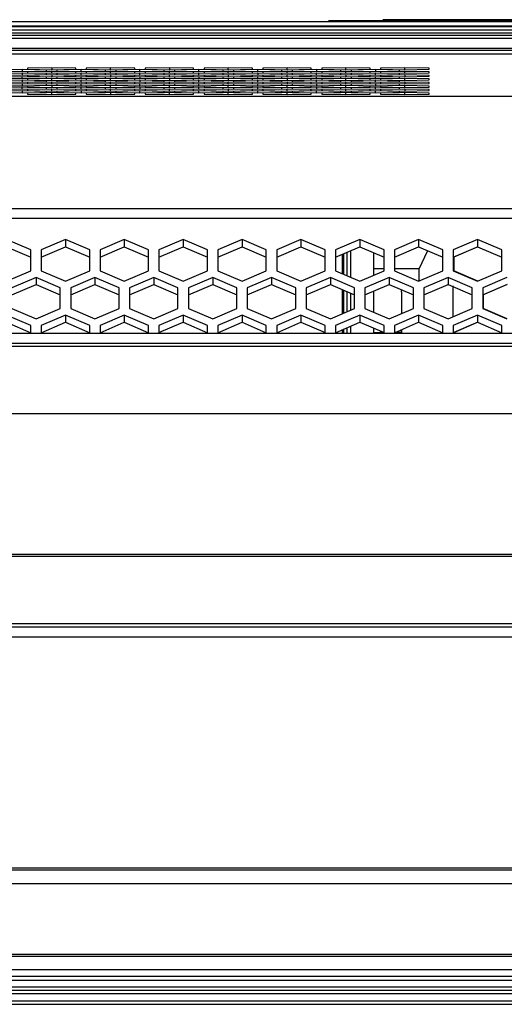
# Model space of a CAD drawing. Header units: millimetres. Extents: x -789 to 806, y 40 to 243.
# Tile 19 of 27: x 299 to 369, y 66 to 209. Entities that reach past the tile are written whole.
import ezdxf

# ---------------------------------------------------------------- set-up
doc = ezdxf.new("R2010")
doc.units = ezdxf.units.MM

# ---------------------------------------------------------------- blocks, each defined once
blk = doc.blocks.new('Abschirmblech-Treiber_5__4', base_point=(15.17, 163.28))
at = {"color": 7, "linetype": 'Continuous'}
for p, q in [((345.87, 171.81), (345.87, 174.65)), ((346.07, 171.73), (346.07, 174.74)), ((346.57, 171.52), (346.57, 174.95)), ((345.87, 166.06), (345.87, 169.51)), ((346.07, 166.14), (346.07, 169.43)), ((346.57, 166.36), (346.57, 169.21)), ((345.87, 163.28), (345.87, 163.76)), ((346.07, 163.28), (346.07, 163.84)), ((346.57, 163.28), (346.57, 164.06))]:
    blk.add_line(p, q, dxfattribs=at)
blk = doc.blocks.new('Gehaeusedeckel-oben__16', base_point=(-611.29, 163.27))
at = {"color": 1, "linetype": 'Continuous'}
for p, q in [((610.89, 203.56), (-594.14, 203.56)), ((618.78, 197.42), (97.45, 197.42)), ((618.78, 197.42), (97.45, 197.42)), ((-611.21, 181.24), (627.96, 181.24)), ((-611.29, 179.83), (628.03, 179.83))]:
    blk.add_line(p, q, dxfattribs=at)
at = {"color": 7, "linetype": 'Continuous'}
for p, q in [((610.89, 203.56), (-594.14, 203.56)), ((299.62, 201.32), (296.12, 201.25)), ((296.12, 201.11), (299.62, 201.04)), ((299.62, 200.8), (296.12, 200.73)), ((303.12, 201.25), (299.62, 201.32)), ((299.62, 201.32), (299.62, 201.04)), ((299.62, 201.04), (303.12, 201.11)), ((303.12, 200.73), (299.62, 200.8)), ((299.62, 200.8), (299.62, 200.52)), ((303.87, 201.58), (300.37, 201.5)), ((300.37, 201.5), (300.37, 201.36)), ((300.37, 201.36), (303.87, 201.29)), ((303.87, 201.06), (300.37, 200.99)), ((300.37, 200.99), (300.37, 200.85)), ((300.37, 200.85), (303.87, 200.78)), ((303.12, 201.11), (303.12, 201.25)), ((303.12, 200.59), (303.12, 200.73)), ((307.37, 201.5), (303.87, 201.58)), ((303.87, 201.58), (303.87, 201.29)), ((303.87, 201.29), (307.37, 201.36)), ((307.37, 200.99), (303.87, 201.06)), ((303.87, 200.78), (303.87, 201.06)), ((303.87, 200.78), (307.37, 200.85)), ((308.12, 201.32), (304.62, 201.25)), ((304.62, 201.25), (304.62, 201.11)), ((304.62, 201.11), (308.12, 201.04)), ((308.12, 200.8), (304.62, 200.73)), ((304.62, 200.73), (304.62, 200.59)), ((307.37, 201.36), (307.37, 201.5)), ((307.37, 200.85), (307.37, 200.99)), ((308.12, 201.04), (308.12, 201.32)), ((311.62, 201.25), (308.12, 201.32)), ((308.12, 201.04), (311.62, 201.11)), ((311.62, 200.73), (308.12, 200.8)), ((308.12, 200.52), (308.12, 200.8)), ((312.37, 201.58), (308.87, 201.5)), ((308.87, 201.5), (308.87, 201.36)), ((308.87, 201.36), (312.37, 201.29)), ((312.37, 201.06), (308.87, 200.99)), ((308.87, 200.99), (308.87, 200.85)), ((308.87, 200.85), (312.37, 200.78)), ((311.62, 201.11), (311.62, 201.25)), ((311.62, 200.59), (311.62, 200.73)), ((312.37, 201.29), (312.37, 201.58)), ((315.87, 201.5), (312.37, 201.58)), ((312.37, 201.29), (315.87, 201.36)), ((312.37, 200.78), (312.37, 201.06)), ((315.87, 200.99), (312.37, 201.06)), ((312.37, 200.78), (315.87, 200.85)), ((316.62, 201.32), (313.12, 201.25)), ((313.12, 201.25), (313.12, 201.11)), ((313.12, 201.11), (316.62, 201.04)), ((316.62, 200.8), (313.12, 200.73)), ((313.12, 200.73), (313.12, 200.59)), ((315.87, 201.36), (315.87, 201.5)), ((315.87, 200.85), (315.87, 200.99)), ((320.12, 201.25), (316.62, 201.32)), ((316.62, 201.04), (316.62, 201.32)), ((316.62, 201.04), (320.12, 201.11)), ((320.12, 200.73), (316.62, 200.8)), ((316.62, 200.52), (316.62, 200.8)), ((320.87, 201.58), (317.37, 201.5)), ((317.37, 201.5), (317.37, 201.36)), ((317.37, 201.36), (320.87, 201.29)), ((320.87, 201.06), (317.37, 200.99)), ((317.37, 200.99), (317.37, 200.85)), ((317.37, 200.85), (320.87, 200.78)), ((320.12, 201.11), (320.12, 201.25)), ((320.12, 200.59), (320.12, 200.73)), ((320.87, 201.58), (320.87, 201.29)), ((324.37, 201.5), (320.87, 201.58)), ((320.87, 201.29), (324.37, 201.36)), ((320.87, 200.78), (320.87, 201.06)), ((324.37, 200.99), (320.87, 201.06)), ((320.87, 200.78), (324.37, 200.85)), ((325.12, 201.32), (321.62, 201.25)), ((321.62, 201.25), (321.62, 201.11)), ((321.62, 201.11), (325.12, 201.04)), ((325.12, 200.8), (321.62, 200.73)), ((321.62, 200.73), (321.62, 200.59)), ((324.37, 201.36), (324.37, 201.5)), ((324.37, 200.85), (324.37, 200.99)), ((325.12, 201.04), (325.12, 201.32)), ((328.62, 201.25), (325.12, 201.32)), ((325.12, 201.04), (328.62, 201.11)), ((328.62, 200.73), (325.12, 200.8)), ((325.12, 200.52), (325.12, 200.8)), ((329.37, 201.58), (325.87, 201.5)), ((325.87, 201.5), (325.87, 201.36)), ((325.87, 201.36), (329.37, 201.29)), ((329.37, 201.06), (325.87, 200.99)), ((325.87, 200.99), (325.87, 200.85)), ((325.87, 200.85), (329.37, 200.78)), ((328.62, 201.11), (328.62, 201.25)), ((328.62, 200.59), (328.62, 200.73)), ((332.87, 201.5), (329.37, 201.58)), ((329.37, 201.29), (329.37, 201.58)), ((329.37, 201.29), (332.87, 201.36)), ((332.87, 200.99), (329.37, 201.06)), ((329.37, 200.78), (329.37, 201.06)), ((329.37, 200.78), (332.87, 200.85)), ((333.62, 201.32), (330.12, 201.25)), ((330.12, 201.25), (330.12, 201.11)), ((330.12, 201.11), (333.62, 201.04)), ((333.62, 200.8), (330.12, 200.73)), ((330.12, 200.73), (330.12, 200.59)), ((332.87, 201.36), (332.87, 201.5)), ((332.87, 200.85), (332.87, 200.99)), ((337.12, 201.25), (333.62, 201.32)), ((333.62, 201.04), (333.62, 201.32)), ((333.62, 201.04), (337.12, 201.11)), ((333.62, 200.8), (333.62, 200.52)), ((337.12, 200.73), (333.62, 200.8)), ((337.87, 201.58), (334.37, 201.5)), ((334.37, 201.5), (334.37, 201.36)), ((334.37, 201.36), (337.87, 201.29)), ((337.87, 201.06), (334.37, 200.99)), ((334.37, 200.99), (334.37, 200.85)), ((334.37, 200.85), (337.87, 200.78)), ((337.12, 201.11), (337.12, 201.25)), ((337.12, 200.59), (337.12, 200.73)), ((341.37, 201.5), (337.87, 201.58)), ((337.87, 201.29), (337.87, 201.58)), ((337.87, 201.29), (341.37, 201.36)), ((341.37, 200.99), (337.87, 201.06)), ((337.87, 200.78), (337.87, 201.06)), ((337.87, 200.78), (341.37, 200.85)), ((342.12, 201.32), (338.62, 201.25)), ((338.62, 201.25), (338.62, 201.11)), ((338.62, 201.11), (342.12, 201.04)), ((342.12, 200.8), (338.62, 200.73)), ((338.62, 200.73), (338.62, 200.59)), ((341.37, 201.36), (341.37, 201.5)), ((341.37, 200.85), (341.37, 200.99)), ((342.12, 201.32), (342.12, 201.04)), ((345.62, 201.25), (342.12, 201.32)), ((342.12, 201.04), (345.62, 201.11)), ((345.62, 200.73), (342.12, 200.8)), ((342.12, 200.52), (342.12, 200.8)), ((346.37, 201.58), (342.87, 201.5)), ((342.87, 201.5), (342.87, 201.36)), ((342.87, 201.36), (346.37, 201.29)), ((346.37, 201.06), (342.87, 200.99)), ((342.87, 200.99), (342.87, 200.85)), ((342.87, 200.85), (346.37, 200.78)), ((345.62, 201.11), (345.62, 201.25)), ((345.62, 200.59), (345.62, 200.73)), ((349.87, 201.5), (346.37, 201.58)), ((346.37, 201.29), (346.37, 201.58)), ((346.37, 201.29), (349.87, 201.36)), ((349.87, 200.99), (346.37, 201.06)), ((346.37, 200.78), (346.37, 201.06)), ((346.37, 200.78), (349.87, 200.85)), ((350.62, 201.32), (347.12, 201.25)), ((347.12, 201.25), (347.12, 201.11)), ((347.12, 201.11), (350.62, 201.04)), ((350.62, 200.8), (347.12, 200.73)), ((347.12, 200.73), (347.12, 200.59)), ((349.87, 201.36), (349.87, 201.5)), ((349.87, 200.85), (349.87, 200.99)), ((350.62, 201.32), (350.62, 201.04)), ((354.12, 201.25), (350.62, 201.32)), ((350.62, 201.04), (354.12, 201.11)), ((354.12, 200.73), (350.62, 200.8)), ((350.62, 200.52), (350.62, 200.8)), ((354.87, 201.58), (351.37, 201.5)), ((351.37, 201.5), (351.37, 201.36)), ((351.37, 201.36), (354.87, 201.29)), ((354.87, 201.06), (351.37, 200.99)), ((351.37, 200.99), (351.37, 200.85)), ((351.37, 200.85), (354.87, 200.78)), ((354.12, 201.11), (354.12, 201.25)), ((354.12, 200.59), (354.12, 200.73)), ((358.37, 201.5), (354.87, 201.58)), ((354.87, 201.29), (354.87, 201.58)), ((354.87, 201.29), (358.37, 201.36)), ((354.87, 200.78), (354.87, 201.06)), ((358.37, 200.99), (354.87, 201.06)), ((354.87, 200.78), (358.37, 200.85)), ((358.37, 201.36), (358.37, 201.5)), ((358.37, 200.85), (358.37, 200.99)), ((296.12, 200.59), (299.62, 200.52)), ((299.62, 200.29), (296.12, 200.22)), ((296.12, 200.08), (299.62, 200.01)), ((299.62, 199.78), (296.12, 199.71)), ((296.12, 199.57), (299.62, 199.49)), ((299.62, 199.26), (296.12, 199.19)), ((299.62, 200.52), (303.12, 200.59)), ((303.12, 200.22), (299.62, 200.29)), ((299.62, 200.01), (299.62, 200.29)), ((299.62, 200.01), (303.12, 200.08)), ((303.12, 199.71), (299.62, 199.78)), ((299.62, 199.78), (299.62, 199.49)), ((299.62, 199.49), (303.12, 199.57)), ((303.12, 199.19), (299.62, 199.26)), ((299.62, 199.26), (299.62, 198.98)), ((303.87, 200.55), (300.37, 200.48)), ((300.37, 200.48), (300.37, 200.34)), ((300.37, 200.34), (303.87, 200.27)), ((303.87, 200.03), (300.37, 199.96)), ((300.37, 199.96), (300.37, 199.82)), ((300.37, 199.82), (303.87, 199.75)), ((303.87, 199.52), (300.37, 199.45)), ((300.37, 199.45), (300.37, 199.31)), ((300.37, 199.31), (303.87, 199.24)), ((303.12, 200.08), (303.12, 200.22)), ((303.12, 199.57), (303.12, 199.71)), ((307.37, 200.48), (303.87, 200.55)), ((303.87, 200.55), (303.87, 200.27)), ((303.87, 200.27), (307.37, 200.34)), ((303.87, 199.75), (303.87, 200.03)), ((307.37, 199.96), (303.87, 200.03)), ((303.87, 199.75), (307.37, 199.82)), ((307.37, 199.45), (303.87, 199.52)), ((303.87, 199.24), (303.87, 199.52)), ((303.87, 199.24), (307.37, 199.31)), ((304.62, 200.59), (308.12, 200.52)), ((308.12, 200.29), (304.62, 200.22)), ((304.62, 200.22), (304.62, 200.08)), ((304.62, 200.08), (308.12, 200.01)), ((308.12, 199.78), (304.62, 199.71)), ((304.62, 199.71), (304.62, 199.57)), ((304.62, 199.57), (308.12, 199.49)), ((308.12, 199.26), (304.62, 199.19)), ((307.37, 200.34), (307.37, 200.48)), ((307.37, 199.82), (307.37, 199.96)), ((307.37, 199.31), (307.37, 199.45)), ((308.12, 200.52), (311.62, 200.59)), ((311.62, 200.22), (308.12, 200.29)), ((308.12, 200.01), (308.12, 200.29)), ((308.12, 200.01), (311.62, 200.08)), ((311.62, 199.71), (308.12, 199.78)), ((308.12, 199.49), (308.12, 199.78)), ((308.12, 199.49), (311.62, 199.57)), ((311.62, 199.19), (308.12, 199.26)), ((308.12, 198.98), (308.12, 199.26)), ((312.37, 200.55), (308.87, 200.48)), ((308.87, 200.48), (308.87, 200.34)), ((308.87, 200.34), (312.37, 200.27)), ((312.37, 200.03), (308.87, 199.96)), ((308.87, 199.96), (308.87, 199.82)), ((308.87, 199.82), (312.37, 199.75)), ((312.37, 199.52), (308.87, 199.45)), ((308.87, 199.45), (308.87, 199.31)), ((308.87, 199.31), (312.37, 199.24)), ((311.62, 200.08), (311.62, 200.22)), ((311.62, 199.57), (311.62, 199.71)), ((315.87, 200.48), (312.37, 200.55)), ((312.37, 200.55), (312.37, 200.27)), ((312.37, 200.27), (315.87, 200.34)), ((312.37, 199.75), (312.37, 200.03)), ((315.87, 199.96), (312.37, 200.03)), ((312.37, 199.75), (315.87, 199.82)), ((312.37, 199.24), (312.37, 199.52)), ((315.87, 199.45), (312.37, 199.52)), ((312.37, 199.24), (315.87, 199.31)), ((313.12, 200.59), (316.62, 200.52)), ((316.62, 200.29), (313.12, 200.22)), ((313.12, 200.22), (313.12, 200.08)), ((313.12, 200.08), (316.62, 200.01)), ((316.62, 199.78), (313.12, 199.71)), ((313.12, 199.71), (313.12, 199.57)), ((313.12, 199.57), (316.62, 199.49)), ((316.62, 199.26), (313.12, 199.19)), ((315.87, 200.34), (315.87, 200.48)), ((315.87, 199.82), (315.87, 199.96)), ((315.87, 199.31), (315.87, 199.45)), ((316.62, 200.52), (320.12, 200.59)), ((316.62, 200.29), (316.62, 200.01)), ((320.12, 200.22), (316.62, 200.29)), ((316.62, 200.01), (320.12, 200.08)), ((320.12, 199.71), (316.62, 199.78)), ((316.62, 199.78), (316.62, 199.49)), ((316.62, 199.49), (320.12, 199.57)), ((316.62, 198.98), (316.62, 199.26)), ((320.12, 199.19), (316.62, 199.26)), ((320.87, 200.55), (317.37, 200.48)), ((317.37, 200.48), (317.37, 200.34)), ((317.37, 200.34), (320.87, 200.27)), ((320.87, 200.03), (317.37, 199.96)), ((317.37, 199.96), (317.37, 199.82)), ((317.37, 199.82), (320.87, 199.75)), ((320.87, 199.52), (317.37, 199.45)), ((317.37, 199.45), (317.37, 199.31)), ((317.37, 199.31), (320.87, 199.24)), ((320.12, 200.08), (320.12, 200.22)), ((320.12, 199.57), (320.12, 199.71)), ((324.37, 200.48), (320.87, 200.55)), ((320.87, 200.27), (320.87, 200.55)), ((320.87, 200.27), (324.37, 200.34)), ((324.37, 199.96), (320.87, 200.03)), ((320.87, 200.03), (320.87, 199.75)), ((320.87, 199.75), (324.37, 199.82)), ((324.37, 199.45), (320.87, 199.52)), ((320.87, 199.24), (320.87, 199.52)), ((320.87, 199.24), (324.37, 199.31)), ((321.62, 200.59), (325.12, 200.52)), ((325.12, 200.29), (321.62, 200.22)), ((321.62, 200.22), (321.62, 200.08)), ((321.62, 200.08), (325.12, 200.01)), ((325.12, 199.78), (321.62, 199.71)), ((321.62, 199.71), (321.62, 199.57)), ((321.62, 199.57), (325.12, 199.49)), ((325.12, 199.26), (321.62, 199.19)), ((324.37, 200.34), (324.37, 200.48)), ((324.37, 199.82), (324.37, 199.96)), ((324.37, 199.31), (324.37, 199.45)), ((325.12, 200.52), (328.62, 200.59)), ((328.62, 200.22), (325.12, 200.29)), ((325.12, 200.29), (325.12, 200.01)), ((325.12, 200.01), (328.62, 200.08)), ((325.12, 199.49), (325.12, 199.78)), ((328.62, 199.71), (325.12, 199.78)), ((325.12, 199.49), (328.62, 199.57)), ((328.62, 199.19), (325.12, 199.26)), ((325.12, 198.98), (325.12, 199.26)), ((329.37, 200.55), (325.87, 200.48)), ((325.87, 200.48), (325.87, 200.34)), ((325.87, 200.34), (329.37, 200.27)), ((329.37, 200.03), (325.87, 199.96)), ((325.87, 199.96), (325.87, 199.82)), ((325.87, 199.82), (329.37, 199.75)), ((329.37, 199.52), (325.87, 199.45)), ((325.87, 199.45), (325.87, 199.31)), ((325.87, 199.31), (329.37, 199.24)), ((328.62, 200.08), (328.62, 200.22)), ((328.62, 199.57), (328.62, 199.71)), ((332.87, 200.48), (329.37, 200.55)), ((329.37, 200.55), (329.37, 200.27)), ((329.37, 200.27), (332.87, 200.34)), ((332.87, 199.96), (329.37, 200.03)), ((329.37, 200.03), (329.37, 199.75)), ((329.37, 199.75), (332.87, 199.82)), ((332.87, 199.45), (329.37, 199.52)), ((329.37, 199.24), (329.37, 199.52)), ((329.37, 199.24), (332.87, 199.31)), ((330.12, 200.59), (333.62, 200.52)), ((333.62, 200.29), (330.12, 200.22)), ((330.12, 200.22), (330.12, 200.08)), ((330.12, 200.08), (333.62, 200.01)), ((333.62, 199.78), (330.12, 199.71)), ((330.12, 199.71), (330.12, 199.57)), ((330.12, 199.57), (333.62, 199.49)), ((333.62, 199.26), (330.12, 199.19)), ((332.87, 200.34), (332.87, 200.48)), ((332.87, 199.82), (332.87, 199.96)), ((332.87, 199.31), (332.87, 199.45)), ((333.62, 200.52), (337.12, 200.59)), ((337.12, 200.22), (333.62, 200.29)), ((333.62, 200.01), (333.62, 200.29)), ((333.62, 200.01), (337.12, 200.08)), ((333.62, 199.49), (333.62, 199.78)), ((337.12, 199.71), (333.62, 199.78)), ((333.62, 199.49), (337.12, 199.57)), ((337.12, 199.19), (333.62, 199.26)), ((333.62, 198.98), (333.62, 199.26)), ((337.87, 200.55), (334.37, 200.48)), ((334.37, 200.48), (334.37, 200.34)), ((334.37, 200.34), (337.87, 200.27)), ((337.87, 200.03), (334.37, 199.96)), ((334.37, 199.96), (334.37, 199.82)), ((334.37, 199.82), (337.87, 199.75)), ((337.87, 199.52), (334.37, 199.45)), ((334.37, 199.45), (334.37, 199.31)), ((334.37, 199.31), (337.87, 199.24)), ((337.12, 200.08), (337.12, 200.22)), ((337.12, 199.57), (337.12, 199.71)), ((341.37, 200.48), (337.87, 200.55)), ((337.87, 200.27), (337.87, 200.55)), ((337.87, 200.27), (341.37, 200.34)), ((341.37, 199.96), (337.87, 200.03)), ((337.87, 200.03), (337.87, 199.75)), ((337.87, 199.75), (341.37, 199.82)), ((341.37, 199.45), (337.87, 199.52)), ((337.87, 199.52), (337.87, 199.24)), ((337.87, 199.24), (341.37, 199.31)), ((338.62, 200.59), (342.12, 200.52)), ((342.12, 200.29), (338.62, 200.22)), ((338.62, 200.22), (338.62, 200.08)), ((338.62, 200.08), (342.12, 200.01)), ((342.12, 199.78), (338.62, 199.71)), ((338.62, 199.71), (338.62, 199.57)), ((338.62, 199.57), (342.12, 199.49)), ((342.12, 199.26), (338.62, 199.19)), ((341.37, 200.34), (341.37, 200.48)), ((341.37, 199.82), (341.37, 199.96)), ((341.37, 199.31), (341.37, 199.45)), ((342.12, 200.52), (345.62, 200.59)), ((342.12, 200.01), (342.12, 200.29)), ((345.62, 200.22), (342.12, 200.29)), ((342.12, 200.01), (345.62, 200.08)), ((345.62, 199.71), (342.12, 199.78)), ((342.12, 199.49), (342.12, 199.78)), ((342.12, 199.49), (345.62, 199.57)), ((345.62, 199.19), (342.12, 199.26)), ((342.12, 199.26), (342.12, 198.98)), ((346.37, 200.55), (342.87, 200.48)), ((342.87, 200.48), (342.87, 200.34)), ((342.87, 200.34), (346.37, 200.27)), ((346.37, 200.03), (342.87, 199.96)), ((342.87, 199.96), (342.87, 199.82)), ((342.87, 199.82), (346.37, 199.75)), ((346.37, 199.52), (342.87, 199.45)), ((342.87, 199.45), (342.87, 199.31)), ((342.87, 199.31), (346.37, 199.24)), ((345.62, 200.08), (345.62, 200.22)), ((345.62, 199.57), (345.62, 199.71)), ((349.87, 200.48), (346.37, 200.55)), ((346.37, 200.55), (346.37, 200.27)), ((346.37, 200.27), (349.87, 200.34)), ((346.37, 199.75), (346.37, 200.03)), ((349.87, 199.96), (346.37, 200.03)), ((346.37, 199.75), (349.87, 199.82)), ((349.87, 199.45), (346.37, 199.52)), ((346.37, 199.24), (346.37, 199.52)), ((346.37, 199.24), (349.87, 199.31)), ((347.12, 200.59), (350.62, 200.52)), ((350.62, 200.29), (347.12, 200.22)), ((347.12, 200.22), (347.12, 200.08)), ((347.12, 200.08), (350.62, 200.01)), ((350.62, 199.78), (347.12, 199.71)), ((347.12, 199.71), (347.12, 199.57)), ((347.12, 199.57), (350.62, 199.49)), ((350.62, 199.26), (347.12, 199.19)), ((349.87, 200.34), (349.87, 200.48)), ((349.87, 199.82), (349.87, 199.96)), ((349.87, 199.31), (349.87, 199.45)), ((350.62, 200.52), (354.12, 200.59)), ((350.62, 200.01), (350.62, 200.29)), ((354.12, 200.22), (350.62, 200.29)), ((350.62, 200.01), (354.12, 200.08)), ((350.62, 199.49), (350.62, 199.78)), ((354.12, 199.71), (350.62, 199.78)), ((350.62, 199.49), (354.12, 199.57)), ((354.12, 199.19), (350.62, 199.26)), ((350.62, 199.26), (350.62, 198.98)), ((354.87, 200.55), (351.37, 200.48)), ((351.37, 200.48), (351.37, 200.34)), ((351.37, 200.34), (354.87, 200.27)), ((354.87, 200.03), (351.37, 199.96)), ((351.37, 199.96), (351.37, 199.82)), ((351.37, 199.82), (354.87, 199.75)), ((354.87, 199.52), (351.37, 199.45)), ((351.37, 199.45), (351.37, 199.31)), ((351.37, 199.31), (354.87, 199.24)), ((354.12, 200.08), (354.12, 200.22)), ((354.12, 199.57), (354.12, 199.71)), ((354.87, 200.55), (354.87, 200.27)), ((358.37, 200.48), (354.87, 200.55)), ((354.87, 200.27), (358.37, 200.34)), ((358.37, 199.96), (354.87, 200.03)), ((354.87, 199.75), (354.87, 200.03)), ((354.87, 199.75), (358.37, 199.82)), ((358.37, 199.45), (354.87, 199.52)), ((354.87, 199.52), (354.87, 199.24)), ((354.87, 199.24), (358.37, 199.31)), ((358.37, 200.34), (358.37, 200.48)), ((358.37, 199.82), (358.37, 199.96)), ((358.37, 199.31), (358.37, 199.45)), ((296.12, 199.05), (299.62, 198.98)), ((299.62, 198.75), (296.12, 198.68)), ((296.12, 198.54), (299.62, 198.47)), ((299.62, 198.24), (296.12, 198.16)), ((296.12, 198.02), (299.62, 197.95)), ((299.62, 198.98), (303.12, 199.05)), ((303.12, 198.68), (299.62, 198.75)), ((299.62, 198.47), (299.62, 198.75)), ((299.62, 198.47), (303.12, 198.54)), ((299.62, 198.24), (299.62, 197.95)), ((303.12, 198.16), (299.62, 198.24)), ((299.62, 197.95), (303.12, 198.02)), ((303.87, 199.01), (300.37, 198.94)), ((300.37, 198.94), (300.37, 198.79)), ((300.37, 198.79), (303.87, 198.72)), ((303.87, 198.49), (300.37, 198.42)), ((300.37, 198.42), (300.37, 198.28)), ((300.37, 198.28), (303.87, 198.21)), ((303.87, 197.98), (300.37, 197.91)), ((300.37, 197.91), (300.37, 197.77)), ((303.12, 199.05), (303.12, 199.19)), ((303.12, 198.54), (303.12, 198.68)), ((303.12, 198.02), (303.12, 198.16)), ((303.87, 199.01), (303.87, 198.72)), ((307.37, 198.94), (303.87, 199.01)), ((303.87, 198.72), (307.37, 198.79)), ((303.87, 198.21), (303.87, 198.49)), ((307.37, 198.42), (303.87, 198.49)), ((303.87, 198.21), (307.37, 198.28)), ((303.87, 197.7), (303.87, 197.98)), ((307.37, 197.91), (303.87, 197.98)), ((304.62, 199.19), (304.62, 199.05)), ((304.62, 199.05), (308.12, 198.98)), ((308.12, 198.75), (304.62, 198.68)), ((304.62, 198.68), (304.62, 198.54)), ((304.62, 198.54), (308.12, 198.47)), ((308.12, 198.24), (304.62, 198.16)), ((304.62, 198.16), (304.62, 198.02)), ((304.62, 198.02), (308.12, 197.95)), ((307.37, 198.79), (307.37, 198.94)), ((307.37, 198.28), (307.37, 198.42)), ((307.37, 197.77), (307.37, 197.91)), ((308.12, 198.98), (311.62, 199.05)), ((308.12, 198.47), (308.12, 198.75)), ((311.62, 198.68), (308.12, 198.75)), ((308.12, 198.47), (311.62, 198.54)), ((308.12, 198.24), (308.12, 197.95)), ((311.62, 198.16), (308.12, 198.24)), ((308.12, 197.95), (311.62, 198.02)), ((312.37, 199.01), (308.87, 198.94)), ((308.87, 198.94), (308.87, 198.79)), ((308.87, 198.79), (312.37, 198.72)), ((312.37, 198.49), (308.87, 198.42)), ((308.87, 198.42), (308.87, 198.28)), ((308.87, 198.28), (312.37, 198.21)), ((312.37, 197.98), (308.87, 197.91)), ((308.87, 197.91), (308.87, 197.77)), ((311.62, 199.05), (311.62, 199.19)), ((311.62, 198.54), (311.62, 198.68)), ((311.62, 198.02), (311.62, 198.16)), ((315.87, 198.94), (312.37, 199.01)), ((312.37, 198.72), (312.37, 199.01)), ((312.37, 198.72), (315.87, 198.79)), ((312.37, 198.21), (312.37, 198.49)), ((315.87, 198.42), (312.37, 198.49)), ((312.37, 198.21), (315.87, 198.28)), ((312.37, 197.98), (312.37, 197.7)), ((315.87, 197.91), (312.37, 197.98)), ((313.12, 199.19), (313.12, 199.05)), ((313.12, 199.05), (316.62, 198.98)), ((316.62, 198.75), (313.12, 198.68)), ((313.12, 198.68), (313.12, 198.54)), ((313.12, 198.54), (316.62, 198.47)), ((316.62, 198.24), (313.12, 198.16)), ((313.12, 198.16), (313.12, 198.02)), ((313.12, 198.02), (316.62, 197.95)), ((315.87, 198.79), (315.87, 198.94)), ((315.87, 198.28), (315.87, 198.42)), ((315.87, 197.77), (315.87, 197.91)), ((316.62, 198.98), (320.12, 199.05)), ((316.62, 198.75), (316.62, 198.47)), ((320.12, 198.68), (316.62, 198.75)), ((316.62, 198.47), (320.12, 198.54)), ((320.12, 198.16), (316.62, 198.24)), ((316.62, 197.95), (316.62, 198.24)), ((316.62, 197.95), (320.12, 198.02)), ((320.87, 199.01), (317.37, 198.94)), ((317.37, 198.94), (317.37, 198.79)), ((317.37, 198.79), (320.87, 198.72)), ((320.87, 198.49), (317.37, 198.42)), ((317.37, 198.42), (317.37, 198.28)), ((317.37, 198.28), (320.87, 198.21)), ((320.87, 197.98), (317.37, 197.91)), ((317.37, 197.91), (317.37, 197.77)), ((320.12, 199.05), (320.12, 199.19)), ((320.12, 198.54), (320.12, 198.68)), ((320.12, 198.02), (320.12, 198.16)), ((324.37, 198.94), (320.87, 199.01)), ((320.87, 198.72), (320.87, 199.01)), ((320.87, 198.72), (324.37, 198.79)), ((320.87, 198.21), (320.87, 198.49)), ((324.37, 198.42), (320.87, 198.49)), ((320.87, 198.21), (324.37, 198.28)), ((320.87, 197.7), (320.87, 197.98)), ((324.37, 197.91), (320.87, 197.98)), ((321.62, 199.19), (321.62, 199.05)), ((321.62, 199.05), (325.12, 198.98)), ((325.12, 198.75), (321.62, 198.68)), ((321.62, 198.68), (321.62, 198.54)), ((321.62, 198.54), (325.12, 198.47)), ((325.12, 198.24), (321.62, 198.16)), ((321.62, 198.16), (321.62, 198.02)), ((321.62, 198.02), (325.12, 197.95)), ((324.37, 198.79), (324.37, 198.94)), ((324.37, 198.28), (324.37, 198.42)), ((324.37, 197.77), (324.37, 197.91)), ((325.12, 198.98), (328.62, 199.05)), ((325.12, 198.47), (325.12, 198.75)), ((328.62, 198.68), (325.12, 198.75)), ((325.12, 198.47), (328.62, 198.54)), ((325.12, 197.95), (325.12, 198.24)), ((328.62, 198.16), (325.12, 198.24)), ((325.12, 197.95), (328.62, 198.02)), ((329.37, 199.01), (325.87, 198.94)), ((325.87, 198.94), (325.87, 198.79)), ((325.87, 198.79), (329.37, 198.72)), ((329.37, 198.49), (325.87, 198.42)), ((325.87, 198.42), (325.87, 198.28)), ((325.87, 198.28), (329.37, 198.21)), ((329.37, 197.98), (325.87, 197.91)), ((325.87, 197.91), (325.87, 197.77)), ((328.62, 199.05), (328.62, 199.19)), ((328.62, 198.54), (328.62, 198.68)), ((328.62, 198.02), (328.62, 198.16)), ((332.87, 198.94), (329.37, 199.01)), ((329.37, 198.72), (329.37, 199.01)), ((329.37, 198.72), (332.87, 198.79)), ((332.87, 198.42), (329.37, 198.49)), ((329.37, 198.49), (329.37, 198.21)), ((329.37, 198.21), (332.87, 198.28)), ((332.87, 197.91), (329.37, 197.98)), ((329.37, 197.7), (329.37, 197.98)), ((330.12, 199.19), (330.12, 199.05)), ((330.12, 199.05), (333.62, 198.98)), ((333.62, 198.75), (330.12, 198.68)), ((330.12, 198.68), (330.12, 198.54)), ((330.12, 198.54), (333.62, 198.47)), ((333.62, 198.24), (330.12, 198.16)), ((330.12, 198.16), (330.12, 198.02)), ((330.12, 198.02), (333.62, 197.95)), ((332.87, 198.79), (332.87, 198.94)), ((332.87, 198.28), (332.87, 198.42)), ((332.87, 197.77), (332.87, 197.91)), ((333.62, 198.98), (337.12, 199.05)), ((333.62, 198.47), (333.62, 198.75)), ((337.12, 198.68), (333.62, 198.75)), ((333.62, 198.47), (337.12, 198.54)), ((333.62, 197.95), (333.62, 198.24)), ((337.12, 198.16), (333.62, 198.24)), ((333.62, 197.95), (337.12, 198.02)), ((337.87, 199.01), (334.37, 198.94)), ((334.37, 198.94), (334.37, 198.79)), ((334.37, 198.79), (337.87, 198.72)), ((337.87, 198.49), (334.37, 198.42)), ((334.37, 198.42), (334.37, 198.28)), ((334.37, 198.28), (337.87, 198.21)), ((337.87, 197.98), (334.37, 197.91)), ((334.37, 197.91), (334.37, 197.77)), ((337.12, 199.05), (337.12, 199.19)), ((337.12, 198.54), (337.12, 198.68)), ((337.12, 198.02), (337.12, 198.16)), ((341.37, 198.94), (337.87, 199.01)), ((337.87, 198.72), (337.87, 199.01)), ((337.87, 198.72), (341.37, 198.79)), ((337.87, 198.21), (337.87, 198.49)), ((341.37, 198.42), (337.87, 198.49)), ((337.87, 198.21), (341.37, 198.28)), ((337.87, 197.7), (337.87, 197.98)), ((341.37, 197.91), (337.87, 197.98)), ((338.62, 199.19), (338.62, 199.05)), ((338.62, 199.05), (342.12, 198.98)), ((342.12, 198.75), (338.62, 198.68)), ((338.62, 198.68), (338.62, 198.54)), ((338.62, 198.54), (342.12, 198.47)), ((342.12, 198.24), (338.62, 198.17)), ((338.62, 198.17), (338.62, 198.02)), ((338.62, 198.02), (342.12, 197.95)), ((341.37, 198.79), (341.37, 198.94)), ((341.37, 198.28), (341.37, 198.42)), ((341.37, 197.77), (341.37, 197.91)), ((342.12, 198.98), (345.62, 199.05)), ((342.12, 198.75), (342.12, 198.47)), ((345.62, 198.68), (342.12, 198.75)), ((342.12, 198.47), (345.62, 198.54)), ((342.12, 197.95), (342.12, 198.24)), ((345.62, 198.17), (342.12, 198.24)), ((342.12, 197.95), (345.62, 198.02)), ((346.37, 199.01), (342.87, 198.94)), ((342.87, 198.94), (342.87, 198.79)), ((342.87, 198.79), (346.37, 198.72)), ((346.37, 198.49), (342.87, 198.42)), ((342.87, 198.42), (342.87, 198.28)), ((342.87, 198.28), (346.37, 198.21)), ((346.37, 197.98), (342.87, 197.91)), ((342.87, 197.91), (342.87, 197.77)), ((345.62, 199.05), (345.62, 199.19)), ((345.62, 198.54), (345.62, 198.68)), ((345.62, 198.02), (345.62, 198.17)), ((349.87, 198.94), (346.37, 199.01)), ((346.37, 198.72), (346.37, 199.01)), ((346.37, 198.72), (349.87, 198.79)), ((346.37, 198.21), (346.37, 198.49)), ((349.87, 198.42), (346.37, 198.49)), ((346.37, 198.21), (349.87, 198.28)), ((346.37, 197.7), (346.37, 197.98)), ((349.87, 197.91), (346.37, 197.98)), ((347.12, 199.19), (347.12, 199.05)), ((347.12, 199.05), (350.62, 198.98)), ((350.62, 198.75), (347.12, 198.68)), ((347.12, 198.68), (347.12, 198.54)), ((347.12, 198.54), (350.62, 198.47)), ((350.62, 198.24), (347.12, 198.17)), ((347.12, 198.17), (347.12, 198.02)), ((347.12, 198.02), (350.62, 197.95)), ((349.87, 198.79), (349.87, 198.94)), ((349.87, 198.28), (349.87, 198.42)), ((349.87, 197.77), (349.87, 197.91)), ((350.62, 198.98), (354.12, 199.05)), ((350.62, 198.47), (350.62, 198.75)), ((354.12, 198.68), (350.62, 198.75)), ((350.62, 198.47), (354.12, 198.54)), ((350.62, 197.95), (350.62, 198.24)), ((354.12, 198.17), (350.62, 198.24)), ((350.62, 197.95), (354.12, 198.02)), ((354.87, 199.01), (351.37, 198.94)), ((351.37, 198.94), (351.37, 198.79)), ((351.37, 198.79), (354.87, 198.72)), ((354.87, 198.49), (351.37, 198.42)), ((351.37, 198.42), (351.37, 198.28)), ((351.37, 198.28), (354.87, 198.21)), ((354.87, 197.98), (351.37, 197.91)), ((351.37, 197.91), (351.37, 197.77)), ((354.12, 199.05), (354.12, 199.19)), ((354.12, 198.54), (354.12, 198.68)), ((354.12, 198.02), (354.12, 198.17)), ((354.87, 198.72), (354.87, 199.01)), ((358.37, 198.94), (354.87, 199.01)), ((354.87, 198.72), (358.37, 198.79)), ((354.87, 198.49), (354.87, 198.21)), ((358.37, 198.42), (354.87, 198.49)), ((354.87, 198.21), (358.37, 198.28)), ((358.37, 197.91), (354.87, 197.98)), ((354.87, 197.7), (354.87, 197.98)), ((358.37, 198.79), (358.37, 198.94)), ((358.37, 198.28), (358.37, 198.42)), ((358.37, 197.77), (358.37, 197.91)), ((300.37, 197.77), (303.87, 197.7)), ((303.87, 197.7), (307.37, 197.77)), ((308.87, 197.77), (312.37, 197.7)), ((312.37, 197.7), (315.87, 197.77)), ((317.37, 197.77), (320.87, 197.7)), ((320.87, 197.7), (324.37, 197.77)), ((325.87, 197.77), (329.37, 197.7)), ((329.37, 197.7), (332.87, 197.77)), ((334.37, 197.77), (337.87, 197.7)), ((337.87, 197.7), (341.37, 197.77)), ((342.87, 197.77), (346.37, 197.7)), ((346.37, 197.7), (349.87, 197.77)), ((351.37, 197.77), (354.87, 197.7)), ((354.87, 197.7), (358.37, 197.77)), ((300.86, 175.25), (297.36, 176.74)), ((305.86, 176.74), (302.36, 175.25)), ((305.86, 176.74), (305.86, 175.72)), ((309.36, 175.25), (305.86, 176.74)), ((314.36, 176.74), (310.86, 175.25)), ((314.36, 176.74), (314.36, 175.72)), ((317.86, 175.25), (314.36, 176.74)), ((322.86, 176.74), (319.36, 175.25)), ((326.36, 175.25), (322.86, 176.74)), ((322.86, 176.74), (322.86, 175.72)), ((331.37, 176.74), (327.87, 175.25)), ((334.87, 175.25), (331.37, 176.74)), ((331.37, 176.74), (331.37, 175.72)), ((339.87, 176.74), (336.37, 175.25)), ((339.87, 176.74), (339.87, 175.72)), ((343.37, 175.25), (339.87, 176.74)), ((348.37, 176.74), (344.87, 175.25)), ((351.87, 175.25), (348.37, 176.74)), ((348.37, 176.74), (348.37, 175.72)), ((356.87, 176.74), (353.37, 175.25)), ((360.37, 175.25), (356.87, 176.74)), ((356.87, 176.74), (356.87, 175.72)), ((365.37, 176.74), (361.87, 175.25)), ((368.87, 175.25), (365.37, 176.74)), ((365.37, 176.74), (365.37, 175.72)), ((297.36, 175.72), (300.86, 174.22)), ((300.86, 172.24), (300.86, 175.25)), ((302.36, 174.22), (305.86, 175.72)), ((302.36, 175.25), (302.36, 172.24)), ((305.86, 175.72), (309.36, 174.22)), ((309.36, 172.24), (309.36, 175.25)), ((310.86, 174.22), (314.36, 175.72)), ((310.86, 175.25), (310.86, 172.24)), ((314.36, 175.72), (317.86, 174.22)), ((317.86, 172.24), (317.86, 175.25)), ((319.36, 174.22), (322.86, 175.72)), ((319.36, 175.25), (319.36, 172.24)), ((322.86, 175.72), (326.36, 174.22)), ((326.36, 172.24), (326.36, 175.25)), ((327.87, 174.22), (331.37, 175.72)), ((327.87, 175.25), (327.87, 172.24)), ((331.37, 175.72), (334.87, 174.22)), ((334.87, 172.24), (334.87, 175.25)), ((336.37, 174.22), (339.87, 175.72)), ((336.37, 175.25), (336.37, 172.24)), ((339.87, 175.72), (343.37, 174.22)), ((343.37, 172.24), (343.37, 175.25)), ((344.87, 174.22), (348.37, 175.72)), ((344.87, 175.25), (344.87, 172.24)), ((348.37, 175.72), (351.87, 174.22)), ((351.87, 172.24), (351.87, 175.25)), ((353.37, 174.22), (356.87, 175.72)), ((353.37, 175.25), (353.37, 172.24)), ((356.87, 175.72), (360.37, 174.22)), ((360.37, 172.24), (360.37, 175.25)), ((361.87, 174.22), (365.37, 175.72)), ((361.87, 175.25), (361.87, 172.24)), ((365.37, 175.72), (368.87, 174.22)), ((368.87, 172.24), (368.87, 175.25)), ((297.36, 170.75), (300.86, 172.24)), ((302.36, 172.24), (305.86, 170.75)), ((305.86, 170.75), (309.36, 172.24)), ((310.86, 172.24), (314.36, 170.75)), ((314.36, 170.75), (317.86, 172.24)), ((319.36, 172.24), (322.86, 170.75)), ((322.86, 170.75), (326.36, 172.24)), ((327.87, 172.24), (331.37, 170.75)), ((331.37, 170.75), (334.87, 172.24)), ((336.37, 172.24), (339.87, 170.75)), ((339.87, 170.75), (343.37, 172.24)), ((344.87, 172.24), (348.37, 170.75)), ((348.37, 170.75), (351.87, 172.24)), ((353.37, 172.24), (356.87, 170.75)), ((356.87, 170.75), (360.37, 172.24)), ((361.87, 172.24), (365.37, 170.75)), ((365.37, 170.75), (368.87, 172.24)), ((301.61, 171.28), (298.11, 169.79)), ((301.61, 171.28), (301.61, 170.26)), ((305.11, 169.79), (301.61, 171.28)), ((310.11, 171.28), (306.61, 169.79)), ((310.11, 171.28), (310.11, 170.26)), ((313.61, 169.79), (310.11, 171.28)), ((318.61, 171.28), (315.11, 169.79)), ((318.61, 171.28), (318.61, 170.26)), ((322.11, 169.79), (318.61, 171.28)), ((327.12, 171.28), (323.62, 169.79)), ((327.12, 171.28), (327.12, 170.26)), ((330.62, 169.79), (327.12, 171.28)), ((335.62, 171.28), (332.12, 169.79)), ((339.12, 169.79), (335.62, 171.28)), ((335.62, 171.28), (335.62, 170.26)), ((344.12, 171.28), (340.62, 169.79)), ((347.62, 169.79), (344.12, 171.28)), ((344.12, 171.28), (344.12, 170.26)), ((352.62, 171.28), (349.12, 169.79)), ((356.12, 169.79), (352.62, 171.28)), ((352.62, 171.28), (352.62, 170.26)), ((361.12, 171.28), (357.62, 169.79)), ((361.12, 171.28), (361.12, 170.26)), ((364.62, 169.79), (361.12, 171.28)), ((369.62, 171.28), (366.12, 169.79)), ((298.11, 168.77), (301.61, 170.26)), ((301.61, 170.26), (305.11, 168.77)), ((305.11, 166.8), (305.11, 169.79)), ((306.61, 168.77), (310.11, 170.26)), ((306.61, 169.79), (306.61, 166.8)), ((310.11, 170.26), (313.61, 168.77)), ((313.61, 166.8), (313.61, 169.79)), ((315.11, 168.77), (318.61, 170.26)), ((315.11, 169.79), (315.11, 166.8)), ((318.61, 170.26), (322.11, 168.77)), ((322.11, 166.8), (322.11, 169.79)), ((323.62, 168.77), (327.12, 170.26)), ((323.62, 169.79), (323.62, 166.8)), ((327.12, 170.26), (330.62, 168.77)), ((330.62, 166.8), (330.62, 169.79)), ((332.12, 168.77), (335.62, 170.26)), ((332.12, 169.79), (332.12, 166.8)), ((335.62, 170.26), (339.12, 168.77)), ((339.12, 166.8), (339.12, 169.79)), ((340.62, 168.77), (344.12, 170.26)), ((340.62, 169.79), (340.62, 166.8)), ((344.12, 170.26), (347.62, 168.77)), ((347.62, 166.8), (347.62, 169.79)), ((349.12, 168.77), (352.62, 170.26)), ((349.12, 169.79), (349.12, 166.8)), ((352.62, 170.26), (356.12, 168.77)), ((356.12, 166.8), (356.12, 169.79)), ((357.62, 168.77), (361.12, 170.26)), ((357.62, 169.79), (357.62, 166.8)), ((361.12, 170.26), (364.62, 168.77)), ((364.62, 166.8), (364.62, 169.79)), ((366.12, 168.77), (369.62, 170.26)), ((366.12, 169.79), (366.12, 166.8)), ((298.11, 166.8), (301.61, 165.31)), ((301.61, 165.31), (305.11, 166.8)), ((306.61, 166.8), (310.11, 165.31)), ((310.11, 165.31), (313.61, 166.8)), ((315.11, 166.8), (318.61, 165.31)), ((318.61, 165.31), (322.11, 166.8)), ((323.62, 166.8), (327.12, 165.31)), ((327.12, 165.31), (330.62, 166.8)), ((332.12, 166.8), (335.62, 165.31)), ((335.62, 165.31), (339.12, 166.8)), ((340.62, 166.8), (344.12, 165.31)), ((344.12, 165.31), (347.62, 166.8)), ((349.12, 166.8), (352.62, 165.31)), ((352.62, 165.31), (356.12, 166.8)), ((357.62, 166.8), (361.12, 165.31)), ((361.12, 165.31), (364.62, 166.8)), ((366.12, 166.8), (369.62, 165.31)), ((300.86, 164.35), (297.36, 165.84)), ((305.86, 165.84), (302.36, 164.35)), ((309.36, 164.35), (305.86, 165.84)), ((305.86, 165.84), (305.86, 164.82)), ((314.36, 165.84), (310.86, 164.35)), ((314.36, 165.84), (314.36, 164.82)), ((317.86, 164.35), (314.36, 165.84)), ((322.86, 165.84), (319.36, 164.35)), ((322.86, 165.84), (322.86, 164.82)), ((326.36, 164.35), (322.86, 165.84)), ((331.37, 165.84), (327.87, 164.35)), ((334.87, 164.35), (331.37, 165.84)), ((331.37, 165.84), (331.37, 164.82)), ((339.87, 165.84), (336.37, 164.35)), ((343.37, 164.35), (339.87, 165.84)), ((339.87, 165.84), (339.87, 164.82)), ((348.37, 165.84), (344.87, 164.35)), ((351.87, 164.35), (348.37, 165.84)), ((348.37, 165.84), (348.37, 164.82)), ((356.87, 165.84), (353.37, 164.35)), ((360.37, 164.35), (356.87, 165.84)), ((356.87, 165.84), (356.87, 164.82)), ((365.37, 165.84), (361.87, 164.35)), ((368.87, 164.35), (365.37, 165.84)), ((365.37, 165.84), (365.37, 164.82)), ((297.36, 164.82), (300.86, 163.28)), ((300.86, 163.28), (300.86, 164.35)), ((302.36, 163.28), (305.86, 164.82)), ((302.36, 164.35), (302.36, 163.28)), ((305.86, 164.82), (309.36, 163.28)), ((309.36, 163.28), (309.36, 164.35)), ((310.86, 163.28), (314.36, 164.82)), ((310.86, 164.35), (310.86, 163.28)), ((314.36, 164.82), (317.86, 163.28)), ((317.86, 163.28), (317.86, 164.35)), ((319.36, 163.33), (322.86, 164.82)), ((319.36, 164.35), (319.36, 163.33)), ((322.86, 164.82), (326.36, 163.28)), ((326.36, 163.28), (326.36, 164.35)), ((327.87, 163.28), (331.37, 164.82)), ((327.87, 164.35), (327.87, 163.28)), ((331.37, 164.82), (334.87, 163.28)), ((334.87, 163.28), (334.87, 164.35)), ((336.37, 163.28), (339.87, 164.82)), ((336.37, 164.35), (336.37, 163.28)), ((339.87, 164.82), (343.37, 163.33)), ((343.37, 163.33), (343.37, 164.35)), ((344.87, 163.28), (348.37, 164.82)), ((344.87, 164.35), (344.87, 163.28)), ((348.37, 164.82), (351.87, 163.33)), ((351.87, 163.33), (351.87, 164.35)), ((353.37, 163.28), (356.87, 164.82)), ((353.37, 164.35), (353.37, 163.28)), ((356.87, 164.82), (360.37, 163.28)), ((360.37, 163.28), (360.37, 164.35)), ((361.87, 163.28), (365.37, 164.82)), ((361.87, 164.35), (361.87, 163.28)), ((365.37, 164.82), (368.87, 163.28)), ((368.87, 163.28), (368.87, 164.35))]:
    blk.add_line(p, q, dxfattribs=at)
blk = doc.blocks.new('Gehaeusedeckel-unten-100-Jahre__17', base_point=(-224.61, 163.33))
at = {"color": 7, "linetype": 'Continuous'}
for p, q in [((365.43, 175.72), (361.93, 174.22)), ((361.93, 174.22), (361.93, 172.22)), ((365.43, 170.75), (361.93, 172.22)), ((369.68, 170.26), (366.18, 168.77)), ((366.18, 168.77), (366.18, 166.8)), ((369.68, 165.31), (366.18, 166.8)), ((365.43, 164.82), (361.93, 163.33))]:
    blk.add_line(p, q, dxfattribs=at)
blk = doc.blocks.new('Dekorleiste_1__18', base_point=(-557.13, 206.24))
at = {"color": 1, "linetype": 'Continuous'}
for p, q in [((-557.13, 207.53), (573.87, 207.53)), ((-557.13, 207.04), (573.87, 207.04)), ((-557.13, 206.61), (573.87, 206.61)), ((573.87, 206.24), (-557.13, 206.24))]:
    blk.add_line(p, q, dxfattribs=at)
at = {"color": 7, "linetype": 'Continuous'}
for p, q in [((-557.13, 207.53), (573.87, 207.53)), ((573.87, 206.24), (-557.13, 206.24))]:
    blk.add_line(p, q, dxfattribs=at)
blk = doc.blocks.new('Fuehrung__23', base_point=(-593.02, 204.13))
at = {"color": 7, "linetype": 'Continuous'}
blk.add_line((573.87, 208.22), (14.97, 208.22), dxfattribs=at)
at = {"color": 1, "linetype": 'Continuous'}
for p, q in [((573.87, 207.58), (-557.13, 207.58)), ((-557.13, 205.86), (573.87, 205.86)), ((-593.02, 204.13), (609.77, 204.13)), ((-588.97, 204.4), (605.72, 204.4))]:
    blk.add_line(p, q, dxfattribs=at)
blk = doc.blocks.new('Etikett-Odin__26', base_point=(343.87, 208.42))
at = {"color": 7, "linetype": 'Continuous'}
for p, q in [((343.87, 208.42), (543.87, 208.42)), ((343.87, 208.42), (543.87, 208.42)), ((351.69, 208.53), (371.07, 208.53))]:
    blk.add_line(p, q, dxfattribs=at)
blk = doc.blocks.new('Rückdeckel-kpl___27', base_point=(-643.57, 163.27))
for name, p in [('Fuehrung__23', (-593.02, 204.13)), ('Etikett-Odin__26', (343.87, 208.42)), ('Dekorleiste_1__18', (-557.13, 206.24)), ('Gehaeusedeckel-oben__16', (-611.29, 163.27)), ('Gehaeusedeckel-unten-100-Jahre__17', (-224.61, 163.33))]:
    blk.add_blockref(name, p)
blk = doc.blocks.new('CFK-Haltebuegel', base_point=(-732.13, 118.89))
at = {"color": 7, "linetype": 'Continuous'}
for p, q in [((104.22, 163.22), (605.33, 163.22)), ((608.22, 161.28), (98.68, 161.28)), ((83.76, 131.28), (608.94, 131.28)), ((98.21, 121.28), (608.27, 121.28)), ((605.31, 119.28), (104.21, 119.31))]:
    blk.add_line(p, q, dxfattribs=at)
at = {"color": 1, "linetype": 'Continuous'}
for p, q in [((104.27, 161.78), (605.38, 161.78)), ((98.12, 151.63), (608.89, 151.63)), ((608.94, 130.94), (97.67, 130.94)), ((104.27, 120.78), (605.38, 120.78))]:
    blk.add_line(p, q, dxfattribs=at)
blk = doc.blocks.new('CFK-Haltebügel-kpl_', base_point=(-788.85, 39.94))
blk.add_blockref('CFK-Haltebuegel', (-732.13, 118.89))
blk = doc.blocks.new('Carbonbügel', base_point=(-788.85, 39.94))
blk.add_blockref('CFK-Haltebügel-kpl_', (-788.85, 39.94))
blk = doc.blocks.new('Lueftermanschette_119-40-20_2__44', base_point=(354.37, 163.28))
at = {"color": 7, "linetype": 'Continuous'}
for p, q in [((354.37, 169.22), (354.42, 169.52)), ((361.2, 170.22), (361.03, 170.22)), ((361.87, 169.78), (361.86, 170.06)), ((361.87, 169.22), (361.87, 169.78)), ((354.37, 169.22), (354.37, 166.06)), ((361.87, 165.63), (361.87, 169.22)), ((354.37, 163.28), (354.37, 163.72))]:
    blk.add_line(p, q, dxfattribs=at)
at = {"color": 1, "linetype": 'Continuous'}
blk.add_line((354.37, 163.72), (354.37, 163.28), dxfattribs=at)
blk = doc.blocks.new('Luefter_4412_F-2GLR__45', base_point=(347.05, 163.28))
at = {"color": 7, "linetype": 'Continuous'}
for p, q in [((347.05, 175.15), (347.05, 171.31)), ((356.96, 172.52), (358.19, 175.15)), ((350.42, 171.63), (350.42, 174.84)), ((351.26, 172.52), (350.42, 172.52)), ((351.45, 172.52), (351.26, 172.52)), ((351.87, 172.52), (351.45, 172.52)), ((353.73, 172.52), (353.37, 172.52)), ((356.96, 172.52), (353.73, 172.52)), ((356.96, 170.79), (356.96, 172.52)), ((347.05, 169.01), (347.05, 166.56)), ((350.42, 166.25), (350.42, 169.32)), ((347.05, 164.26), (347.05, 163.28)), ((350.42, 163.28), (350.42, 163.94)), ((351.26, 163.33), (350.42, 163.28)), ((351.85, 163.33), (351.26, 163.33)), ((353.73, 163.33), (353.37, 163.33)), ((354.3, 163.33), (353.73, 163.33))]:
    blk.add_line(p, q, dxfattribs=at)
blk = doc.blocks.new('Luefter-kpl_3__46', base_point=(347.05, 163.28))
blk.add_blockref('Luefter_4412_F-2GLR__45', (347.05, 163.28))
blk = doc.blocks.new('Elektronikeinheit-kpl___47', base_point=(-273.13, 163.28))
for name, p in [('Luefter-kpl_3__46', (347.05, 163.28)), ('Lueftermanschette_119-40-20_2__44', (354.37, 163.28))]:
    blk.add_blockref(name, p)
blk = doc.blocks.new('Gehaeuseprofil__48', base_point=(-602.13, 73.12))
at = {"color": 1, "linetype": 'Continuous'}
for p, q in [((618.87, 85.92), (-602.13, 85.92)), ((618.87, 83.62), (-602.13, 83.62)), ((618.87, 73.42), (-602.13, 73.42))]:
    blk.add_line(p, q, dxfattribs=at)
at = {"color": 7, "linetype": 'Continuous'}
for p, q in [((618.87, 85.62), (-602.13, 85.62)), ((618.87, 73.12), (-602.13, 73.12))]:
    blk.add_line(p, q, dxfattribs=at)
blk = doc.blocks.new('Gehaeuse-kpl___83', base_point=(-722.07, 63.42))
blk.add_blockref('Gehaeuseprofil__48', (-602.13, 73.12))
blk = doc.blocks.new('Montage-fuer-Funktionstest__84', base_point=(-722.07, 63.42))
for name, p in [('Gehaeuse-kpl___83', (-722.07, 63.42)), ('Elektronikeinheit-kpl___47', (-273.13, 163.28))]:
    blk.add_blockref(name, p)
blk = doc.blocks.new('Diffusor-Rahmen-unten', base_point=(-602.13, 66.23))
at = {"color": 1, "linetype": 'Continuous'}
for p, q in [((-602.13, 69.73), (618.87, 69.73)), ((618.87, 68.73), (-602.13, 68.73)), ((618.87, 67.73), (-602.13, 67.73)), ((-602.13, 66.73), (618.87, 66.73))]:
    blk.add_line(p, q, dxfattribs=at)
at = {"color": 7, "linetype": 'Continuous'}
for p, q in [((618.87, 68.23), (-602.13, 68.23)), ((-602.13, 66.23), (618.87, 66.23))]:
    blk.add_line(p, q, dxfattribs=at)
blk = doc.blocks.new('Diffusor-Rahmen-oben', base_point=(-602.13, 70.23))
at = {"color": 1, "linetype": 'Continuous'}
blk.add_line((522.87, 71.23), (-506.13, 71.23), dxfattribs=at)
at = {"color": 7, "linetype": 'Continuous'}
blk.add_line((522.87, 70.23), (-506.13, 70.23), dxfattribs=at)
blk = doc.blocks.new('Standard-Diffusor-kpl_', base_point=(-602.13, 65.69))
for name, p in [('Diffusor-Rahmen-oben', (-602.13, 70.23)), ('Diffusor-Rahmen-unten', (-602.13, 66.23))]:
    blk.add_blockref(name, p)
blk = doc.blocks.new('S360-C__85', base_point=(-788.85, 39.94))
for name, p in [('Carbonbügel', (-788.85, 39.94)), ('Montage-fuer-Funktionstest__84', (-722.07, 63.42)), ('Rückdeckel-kpl___27', (-643.57, 163.27)), ('Abschirmblech-Treiber_5__4', (15.17, 163.28)), ('Standard-Diffusor-kpl_', (-602.13, 65.69))]:
    blk.add_blockref(name, p)
blk = doc.blocks.new('DrfsichtA', base_point=(-18, 110))
blk.add_blockref('S360-C__85', (-788.85, 39.94))

msp = doc.modelspace()

# ---------------------------------------------------------------- block references
msp.add_blockref('DrfsichtA', (-18, 110))

doc.saveas('drawing.dxf')
